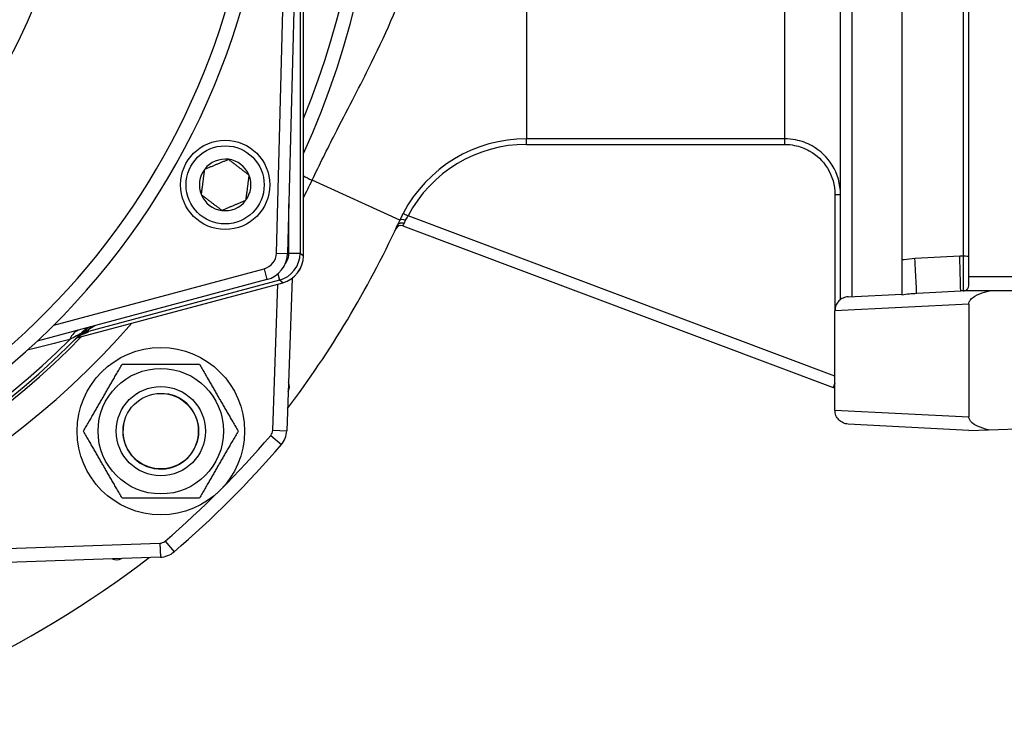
# Model space of a CAD drawing. Header units: millimetres. Extents: x 0 to 5940, y 0 to 4200.
# Tile 20 of 58: x 2385 to 2561, y 909 to 1034. Entities that reach past the tile are written whole.
import ezdxf

# ---------------------------------------------------------------- set-up
doc = ezdxf.new("R2010")
doc.units = ezdxf.units.MM
doc.header["$LTSCALE"] = 50
doc.linetypes.add('PHANTOM', pattern=[2.5, 1.25, -0.25, 0.25, -0.25, 0.25, -0.25])
doc.layers.add('01-LINIE-025', color=1, linetype='CONTINUOUS')
doc.layers.add('02-LINIE-035', color=2, linetype='CONTINUOUS')

msp = doc.modelspace()

# ---------------------------------------------------------------- linework, layer by layer
at = {"layer": '01-LINIE-025', "linetype": 'PHANTOM'}
msp.add_circle((2357.84, 1073.66), 345, dxfattribs=at)
at = {"layer": '02-LINIE-035'}
for p, q in [((2531.84, 984.1), (2531.84, 1163.21)), ((2533.84, 1162.68), (2533.84, 984.63)), ((2554.84, 988.16), (2554.84, 1159.16)), ((2430.71, 992.44), (2432.83, 1073.66)), ((2434.83, 1073.66), (2432.7, 992.39)), ((2542.84, 1073.66), (2542.84, 991.17)), ((2553.84, 1073.66), (2553.84, 991.87)), ((2435.54, 991.95), (2435.54, 1064.77)), ((2435.54, 991.95), (2435.54, 1064.77)), ((2475.55, 1062.91), (2475.55, 1012.92)), ((2521.84, 1012.92), (2521.84, 1062.91)), ((2434.94, 1050.55), (2434.94, 992.41)), ((2475.55, 1011.92), (2475.55, 1012.92)), ((2521.84, 1012.92), (2475.55, 1012.92)), ((2475.55, 1011.92), (2521.84, 1011.92)), ((2521.84, 1011.92), (2521.84, 1012.92)), ((2452.81, 998.31), (2437.1, 1005.49)), ((2530.84, 1002.92), (2531.84, 1002.92)), ((2530.84, 1002.92), (2530.84, 982.1)), ((2432.94, 992.41), (2432.94, 1001.25)), ((2453.42, 999.56), (2454.3, 999.09)), ((2530.84, 970.38), (2454.3, 999.09)), ((2453.37, 997.31), (2530.55, 968.36)), ((2430.71, 992.44), (2432.7, 992.39)), ((2432.94, 992.41), (2434.94, 992.41)), ((2434.94, 992.41), (2435.54, 991.95)), ((2435.54, 991.95), (2435.54, 991.95)), ((2542.84, 991.17), (2542.84, 984.96)), ((2553.23, 991.87), (2545.18, 991.44)), ((2553.84, 991.87), (2553.23, 991.87)), ((2553.84, 991.87), (2553.84, 985.66)), ((2390.79, 979.52), (2428.48, 989.62)), ((2428.48, 989.62), (2429, 987.69)), ((2430.93, 988.7), (2431.23, 987.58)), ((2433.54, 988.95), (2433.54, 988.95)), ((2429, 987.69), (2387.83, 976.66)), ((2394.9, 977.23), (2431.83, 987.12)), ((2394.9, 977.23), (2431.83, 987.12)), ((2431.23, 987.58), (2396.98, 978.41)), ((2430.05, 960.68), (2430.97, 986.89)), ((2431.83, 987.12), (2431.23, 987.58)), ((2431.83, 987.12), (2431.83, 987.12)), ((2433.5, 987.93), (2432.55, 960.59)), ((2578.84, 988.16), (2554.84, 988.16)), ((2554.84, 986.7), (2554.84, 988.16)), ((2533.21, 984.6), (2542.84, 985.1)), ((2545.5, 985.24), (2553.39, 985.66)), ((2558.57, 985.66), (2553.39, 985.66)), ((2647.84, 985.66), (2558.57, 985.66)), ((2554.84, 983.28), (2530.84, 982.1)), ((2530.84, 964.29), (2530.84, 982.1)), ((2530.84, 982.1), (2530.84, 982.1)), ((2554.84, 983.28), (2554.84, 963.11)), ((2396.92, 978.65), (2396.98, 978.41)), ((2394.83, 977.21), (2394.83, 977.21)), ((2394.84, 977.21), (2394.84, 977.21)), ((2395.28, 977.67), (2395.28, 977.67)), ((2530.84, 969.15), (2530.55, 968.36)), ((2530.84, 964.29), (2554.84, 963.11)), ((2530.84, 964.29), (2530.84, 964.29)), ((2558.36, 960.78), (2647.84, 963.9)), ((2430.05, 960.68), (2432.55, 960.59)), ((2554.84, 960.66), (2533.21, 961.79)), ((2554.84, 960.66), (2558.36, 960.78)), ((2429.69, 959.76), (2431.59, 958.13)), ((2364.05, 938.84), (2409.81, 940.44)), ((2409.81, 940.44), (2409.9, 937.94)), ((2410.73, 940.8), (2412.36, 938.9)), ((2409.9, 937.94), (2364.14, 936.34))]:
    msp.add_line(p, q, dxfattribs=at)
for centre, radius in [((2421.51, 1004.66), 8), ((2421.51, 1004.66), 7), ((2409.97, 960.52), 15), ((2409.97, 960.52), 11.25), ((2409.97, 960.52), 8), ((2409.97, 960.52), 8), ((2409.97, 960.52), 6.77)]:
    msp.add_circle(centre, radius, dxfattribs=at)
for centre, radius, start, end in [((2296.83, 1073.66), 152.5, 335.4423, 24.5577), ((2296.83, 1073.66), 150, 337.6235, 22.3765), ((2296.83, 1073.66), 133, 305.2045, 348.0776), ((2296.83, 1073.66), 97.73, 197.0054, 342.9946), ((2296.83, 1073.66), 130.37, 193.4591, 346.5409), ((2475.55, 987.91), 25.01, 90, 152.2416), ((2475.55, 987.91), 24.01, 90, 152.2416), ((2421.51, 1004.66), 4.62, 82.6173, 142.6173), ((2421.51, 1004.66), 4.62, 22.6173, 82.6173), ((2421.51, 1004.66), 4.62, 142.6173, 202.6173), ((2421.51, 1004.66), 4.62, 322.6173, 22.6173), ((2421.51, 1004.66), 4.62, 202.6173, 262.6173), ((2421.51, 1004.66), 4.62, 262.6173, 322.6173), ((2288.74, 1073.31), 180.4, 322.9323, 335.1455), ((2453.02, 996.37), 1, 69.4369, 154.9035), ((2292.03, 1090.11), 191.33, 210.6064, 307.2771), ((2427.71, 992.52), 3, 285, 358.5), ((2427.71, 992.52), 5, 285, 358.5), ((2430.54, 991.95), 5, 285, 0), ((2296.83, 1073.66), 143, 220.9811, 319.0189), ((2296.83, 1073.66), 137.5, 224.0768, 315.9232), ((2399.21, 974.53), 5, 105, 135.9232), ((2295.54, 1078.48), 142.5, 315.246, 315.3887), ((2296.83, 1073.66), 138, 224.1915, 315.8085), ((2296.83, 1073.66), 136.85, 224.9689, 315.0311), ((2431.02, 968.47), 2, 332.7376, 23.2624), ((2529.84, 966.48), 2, 60, 69.4369), ((2409.97, 960.52), 6.79, 170, 80), ((2428.55, 960.73), 1.5, 319.3932, 358), ((2428.55, 960.73), 4, 319.3932, 358), ((2296.83, 1073.66), 175, 310.6068, 319.3932), ((2296.83, 1073.66), 177.5, 310.6068, 319.3932), ((2409.76, 941.94), 1.5, 272, 310.6068), ((2402.02, 939.47), 2, 246.7376, 297.2624), ((2409.76, 941.94), 4, 272, 310.6068)]:
    msp.add_arc(centre, radius, start, end, dxfattribs=at)
for centre, major_axis, ratio, start_param, end_param in [((2443.05, 1002.77), (-9, 4.36), 0.019588, 0.591623, 0.857476), ((2453.72, 997.89), (-0.912, 0.41), 0.442882, 4.740421, 6.268124), ((2429.94, 992.41), (3.97, -3.04), 0.999891, 5.62895, 6.937421), ((2429.94, 992.41), (2.38, -1.83), 0.999456, 0.00061, 0.654236), ((2430.54, 991.95), (3.04, 3.97), 0.999456, 4.058153, 5.366625), ((2545.18, 991.24), (0.31, -5.99), 0.001828, 0, 1.605655), ((2553.23, 991.66), (0.16, -6), 0.000914, 0.000024, 1.605679), ((2553.84, 991.83), (1, 0), 0.034899, 0, 1.570796), ((2396.73, 973.87), (-1.29, 4.83), 0.661971, 0, 0.717845), ((2398.03, 973.33), (-3.55, 3.52), 0.998651, 5.754706, 6.283185), ((2397.72, 974.52), (3.83, 2.26), 0.876884, 1.264014, 1.8641), ((2397.37, 976.95), (-1.44, 1.39), 0.685613, 5.561339, 6.020176)]:
    msp.add_ellipse(centre, major_axis=major_axis, ratio=ratio, start_param=start_param, end_param=end_param, dxfattribs=at)
for points, knots in [([(2437.1, 1005.49), (2438.43, 1008.28), (2439.82, 1011.07), (2443.33, 1017.95), (2445.39, 1021.85), (2450.16, 1031.39), (2452.56, 1036.8), (2456.54, 1048.48), (2458, 1054.78), (2458.84, 1061.03)], [0, 0, 0, 0, 0.783749, 0.783749, 2.037747, 2.037747, 4.044144, 4.044144, 6.26999, 6.26999, 6.26999, 6.26999]), ([(2531.84, 1002.92), (2531.84, 1004.77), (2531.32, 1006.62), (2529.45, 1009.63), (2528.2, 1010.82), (2525.82, 1012.16), (2524.83, 1012.52), (2523.15, 1012.86), (2522.49, 1012.92), (2521.84, 1012.92)], [0, 0, 0, 0, 0.49934, 0.49934, 0.949448, 0.949448, 1.230766, 1.230766, 1.40659, 1.40659, 1.40659, 1.40659]), ([(2521.84, 1011.92), (2522.43, 1011.92), (2523.02, 1011.86), (2524.53, 1011.56), (2525.42, 1011.23), (2527.56, 1010.03), (2528.69, 1008.96), (2530.37, 1006.25), (2530.84, 1004.58), (2530.84, 1002.92)], [-1.40659, -1.40659, -1.40659, -1.40659, -1.230766, -1.230766, -0.949448, -0.949448, -0.49934, -0.49934, 0, 0, 0, 0]), ([(2453.42, 999.56), (2453.3, 999.34), (2453.19, 999.11), (2452.98, 998.69), (2452.89, 998.49), (2452.81, 998.31)], [1.8878025, 1.8878025, 1.8878025, 1.8878025, 1.9599595, 1.9599595, 2.025451, 2.025451, 2.025451, 2.025451]), ([(2452.81, 998.31), (2452.74, 998.16), (2452.68, 998.02), (2452.55, 997.74), (2452.49, 997.61), (2452.44, 997.49)], [0.7159878, 0.7159878, 0.7159878, 0.7159878, 0.7709997, 0.7709997, 0.8301665, 0.8301665, 0.8301665, 0.8301665]), ([(2452.44, 997.49), (2452.44, 997.5), (2452.45, 997.52), (2452.47, 997.55), (2452.48, 997.57), (2452.5, 997.6), (2452.52, 997.61), (2452.54, 997.64), (2452.56, 997.66), (2452.58, 997.68), (2452.6, 997.69), (2452.63, 997.72), (2452.65, 997.73), (2452.68, 997.75), (2452.7, 997.76), (2452.74, 997.78), (2452.76, 997.79), (2452.79, 997.8), (2452.81, 997.81), (2452.86, 997.82), (2452.88, 997.83), (2452.92, 997.84), (2452.94, 997.84), (2452.99, 997.85), (2453.01, 997.85), (2453.05, 997.86), (2453.08, 997.86), (2453.12, 997.86), (2453.15, 997.86), (2453.2, 997.86), (2453.22, 997.86), (2453.27, 997.85), (2453.29, 997.85), (2453.34, 997.84), (2453.37, 997.84), (2453.41, 997.83), (2453.44, 997.82), (2453.49, 997.81), (2453.51, 997.8), (2453.56, 997.78), (2453.58, 997.77), (2453.6, 997.76)], [0, 0, 0, 0, 0.0075759, 0.0075759, 0.0151517, 0.0151517, 0.0227276, 0.0227276, 0.0303035, 0.0303035, 0.0378794, 0.0378794, 0.0454552, 0.0454552, 0.0530311, 0.0530311, 0.060607, 0.060607, 0.0681829, 0.0681829, 0.0757587, 0.0757587, 0.0833346, 0.0833346, 0.0909105, 0.0909105, 0.0984863, 0.0984863, 0.1060622, 0.1060622, 0.1136381, 0.1136381, 0.121214, 0.121214, 0.1287898, 0.1287898, 0.1363657, 0.1363657, 0.1439416, 0.1439416, 0.1515175, 0.1515175, 0.1515175, 0.1515175]), ([(2453.37, 997.31), (2453.37, 997.31), (2453.38, 997.33), (2453.45, 997.46), (2453.52, 997.59), (2453.6, 997.76)], [1.8755023, 1.8755023, 1.8755023, 1.8755023, 1.9648724, 1.9648724, 2.0930844, 2.0930844, 2.0930844, 2.0930844]), ([(2453.6, 997.76), (2453.64, 997.84), (2453.69, 997.93), (2453.74, 998.03), (2453.78, 998.11), (2453.83, 998.21), (2453.87, 998.31)], [-0.8301665, -0.8301665, -0.8301665, -0.8301665, -0.7709997, -0.7709997, -0.7709997, -0.7159878, -0.7159878, -0.7159878, -0.7159878]), ([(2453.87, 998.31), (2453.93, 998.43), (2453.99, 998.55), (2454.06, 998.67), (2454.14, 998.81), (2454.22, 998.96), (2454.3, 999.09)], [-2.025451, -2.025451, -2.025451, -2.025451, -1.9599595, -1.9599595, -1.9599595, -1.8878025, -1.8878025, -1.8878025, -1.8878025]), ([(2545.18, 991.44), (2544.54, 991.41), (2543.88, 991.34), (2543.1, 991.22), (2542.97, 991.19), (2542.84, 991.17)], [-1.5579569, -1.5579569, -1.5579569, -1.5579569, -1.3632123, -1.3632123, -1.3236128, -1.3236128, -1.3236128, -1.3236128]), ([(2542.84, 984.96), (2543.27, 985.03), (2543.73, 985.1), (2544.62, 985.19), (2545.05, 985.22), (2545.5, 985.24)], [1.1435855, 1.1435855, 1.1435855, 1.1435855, 1.3632123, 1.3632123, 1.5579569, 1.5579569, 1.5579569, 1.5579569]), ([(2553.84, 985.66), (2554.07, 985.66), (2554.31, 985.74), (2554.55, 985.95), (2554.6, 986), (2554.64, 986.06)], [0, 0, 0, 0, 0.1263369, 0.1263369, 0.1600673, 0.1600673, 0.1600673, 0.1600673]), ([(2554.64, 986.06), (2554.65, 986.07), (2554.66, 986.08), (2554.75, 986.22), (2554.81, 986.38), (2554.84, 986.61), (2554.84, 986.66), (2554.84, 986.7)], [0.10386556, 0.10386556, 0.10386556, 0.10386556, 0.10778152, 0.10778152, 0.15370449, 0.15370449, 0.1647781, 0.1647781, 0.1647781, 0.1647781]), ([(2554.84, 983.28), (2554.84, 983.42), (2554.87, 983.55), (2554.98, 983.83), (2555.08, 983.98), (2555.39, 984.34), (2555.64, 984.53), (2556.46, 985.04), (2557.13, 985.28), (2557.95, 985.52), (2558.25, 985.59), (2558.57, 985.66)], [0, 0, 0, 0, 0.0402774, 0.0402774, 0.0924202, 0.0924202, 0.1818606, 0.1818606, 0.3812828, 0.3812828, 0.4966035, 0.4966035, 0.4966035, 0.4966035]), ([(2533.21, 984.6), (2533.21, 984.6), (2533.21, 984.6), (2532.9, 984.58), (2532.59, 984.51), (2532.03, 984.26), (2531.78, 984.08), (2531.33, 983.63), (2531.15, 983.35), (2530.91, 982.75), (2530.84, 982.43), (2530.84, 982.1)], [-0.0008151, -0.0008151, -0.0008151, -0.0008151, 0, 0, 0.0923785, 0.0923785, 0.1847467, 0.1847467, 0.2823968, 0.2823968, 0.3800201, 0.3800201, 0.3800201, 0.3800201]), ([(2395.61, 978.01), (2395.61, 978.01), (2395.58, 977.99), (2395.53, 977.96), (2395.44, 977.92), (2395.29, 977.83), (2395.12, 977.74), (2395.03, 977.69), (2394.93, 977.64), (2394.83, 977.58), (2394.47, 977.39), (2394.07, 977.17), (2393.65, 976.94)], [0, 0, 0, 0, 0.155563, 0.155563, 0.155563, 0.407438, 0.407438, 0.407438, 0.542309, 0.542309, 0.542309, 1, 1, 1, 1]), ([(2396.92, 978.65), (2396.53, 978.45), (2396.15, 978.23), (2395.79, 977.99), (2395.6, 977.85), (2395.42, 977.72), (2395.24, 977.57), (2395.06, 977.42), (2394.89, 977.26), (2394.72, 977.09), (2394.72, 977.09), (2394.71, 977.09), (2394.71, 977.09)], [0, 0, 0, 0, 0.481133, 0.481133, 0.481133, 0.737054, 0.737054, 0.737054, 0.994978, 0.994978, 0.994978, 1, 1, 1, 1]), ([(2396.12, 977.94), (2396.12, 977.94), (2396.11, 977.94), (2396.09, 977.93), (2396.06, 977.92), (2395.98, 977.89), (2395.92, 977.86), (2395.79, 977.8), (2395.72, 977.76), (2395.57, 977.68), (2395.47, 977.63), (2395.24, 977.48), (2395.09, 977.38), (2394.78, 977.14), (2394.62, 977), (2394.48, 976.85)], [0.4540761, 0.4540761, 0.4540761, 0.4540761, 0.4773194, 0.4773194, 0.5044739, 0.5044739, 0.5375505, 0.5375505, 0.5646187, 0.5646187, 0.598696, 0.598696, 0.6532467, 0.6532467, 0.7167742, 0.7167742, 0.7167742, 0.7167742]), ([(2533.21, 961.79), (2533.21, 961.79), (2533.21, 961.79), (2532.9, 961.81), (2532.6, 961.88), (2532.03, 962.13), (2531.78, 962.31), (2531.33, 962.76), (2531.15, 963.04), (2530.91, 963.64), (2530.84, 963.96), (2530.84, 964.29)], [-0.3808283, -0.3808283, -0.3808283, -0.3808283, -0.380038, -0.380038, -0.2876487, -0.2876487, -0.1952697, -0.1952697, -0.0976214, -0.0976214, 0, 0, 0, 0]), ([(2558.36, 960.78), (2557.66, 960.94), (2556.99, 961.14), (2556.08, 961.57), (2555.58, 961.84), (2555.12, 962.35), (2555.01, 962.5), (2554.91, 962.73), (2554.88, 962.81), (2554.85, 962.96), (2554.84, 963.03), (2554.84, 963.11)], [0.3292951, 0.3292951, 0.3292951, 0.3292951, 0.5166382, 0.5166382, 0.6304052, 0.6304052, 0.6696462, 0.6696462, 0.6870626, 0.6870626, 0.7037012, 0.7037012, 0.7037012, 0.7037012])]:
    msp.add_open_spline(points, degree=3, knots=knots, dxfattribs=at)
for points, weights in [([(2417.84, 1007.46), (2419.97, 1008.35), (2422.11, 1009.24)], [1.21650635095, 1.40470053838, 1.21650635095]), ([(2422.11, 1009.24), (2423.94, 1007.84), (2425.78, 1006.43)], [1.21650635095, 1.40470053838, 1.21650635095]), ([(2417.25, 1002.88), (2417.55, 1005.17), (2417.84, 1007.46)], [1.21650635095, 1.40470053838, 1.21650635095]), ([(2425.78, 1006.43), (2425.48, 1004.14), (2425.18, 1001.85)], [1.21650635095, 1.40470053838, 1.21650635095]), ([(2420.92, 1000.08), (2419.08, 1001.48), (2417.25, 1002.88)], [1.21650635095, 1.40470053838, 1.21650635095]), ([(2425.18, 1001.85), (2423.05, 1000.96), (2420.92, 1000.08)], [1.21650635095, 1.40470053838, 1.21650635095]), ([(2396.11, 960.52), (2399.58, 966.52), (2403.04, 972.52)], [1, 1.15470053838, 1]), ([(2403.04, 972.52), (2409.97, 972.52), (2416.9, 972.52)], [1, 1.15470053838, 1]), ([(2416.9, 972.52), (2420.36, 966.52), (2423.83, 960.52)], [1, 1.15470053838, 1]), ([(2403.04, 948.52), (2399.58, 954.52), (2396.11, 960.52)], [1, 1.15470053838, 1]), ([(2423.83, 960.52), (2420.36, 954.52), (2416.9, 948.52)], [1, 1.15470053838, 1]), ([(2416.9, 948.52), (2409.97, 948.52), (2403.04, 948.52)], [1, 1.15470053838, 1])]:
    msp.add_rational_spline(points, weights, degree=2, dxfattribs=at)
for points in [[(2435.54, 1002.33), (2436.07, 1003.38), (2436.59, 1004.43), (2437.1, 1005.49)], [(2396.73, 978.16), (2396.7, 978.12), (2396.42, 978.02), (2395.98, 977.88)], [(2398.17, 979.43), (2397.74, 979.16), (2397.32, 978.89), (2396.92, 978.65)], [(2393.65, 976.94), (2391.16, 976.31), (2388.63, 975.67), (2386.04, 975.01)]]:
    msp.add_open_spline(points, degree=3, dxfattribs=at)

doc.saveas('drawing.dxf')
